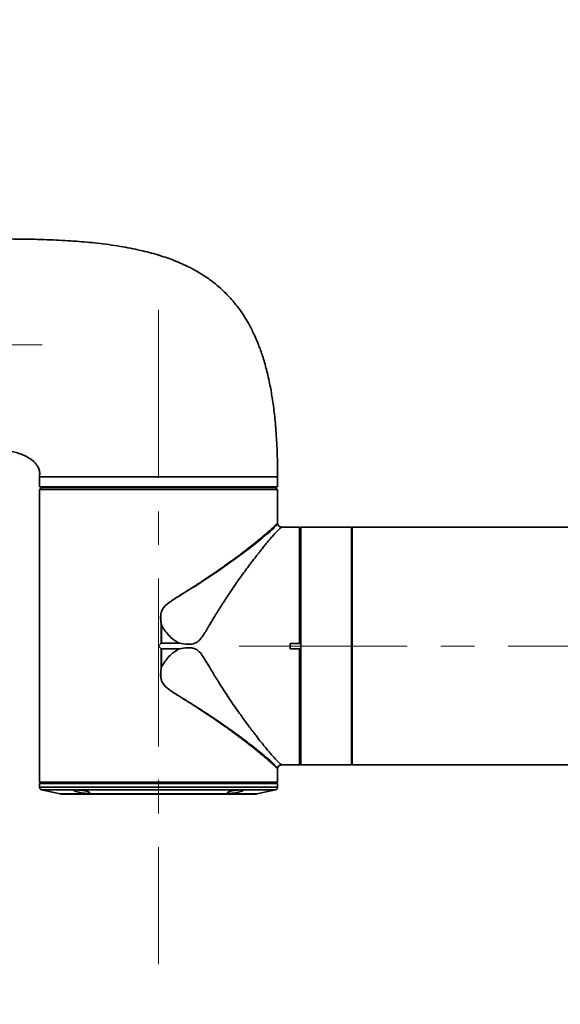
# Model space of a CAD drawing. Header units: millimetres. Extents: x -55 to 731, y 0 to 297.
# Tile 16 of 20: x 263 to 289, y 159 to 206. Entities that reach past the tile are written whole.
import ezdxf

# ---------------------------------------------------------------- set-up
doc = ezdxf.new("R2010")
doc.units = ezdxf.units.MM
doc.linetypes.add('CENTERX2', pattern=[20.32, 12.7, -2.54, 2.54, -2.54])
doc.layers.add('中心线层', color=6, linetype='CENTERX2', lineweight=25)
doc.layers.add('标注层', color=150, linetype='Continuous')
doc.styles.add('SLDTEXTSTYLE0', font='仿宋_GB2312')
doc.dimstyles.new('SLDDIMSTYLE1', dxfattribs={"dimtxt": 3.5, "dimasz": 4, "dimexe": 0, "dimexo": 0.0625, "dimgap": 0.875, "dimtad": 0, "dimtih": 1, "dimtoh": 1, "dimlfac": 8, "dimrnd": 1e-09, "dimzin": 12, "dimdsep": 46, "dimtxsty": 'SLDTEXTSTYLE0', "dimsah": 1, "dimcen": 0, "dimadec": 0, "dimazin": 3, "dimtfac": 1, "dimtdec": 3, "dimtofl": 0, "dimtmove": 0, "dimatfit": 3, "dimfxl": 0, "dimfrac": 2, "dimtolj": 1, "dimtzin": 12, "dimarcsym": 0})

# ---------------------------------------------------------------- blocks, each defined once
blk = doc.blocks.new('_D_3')
at = {"layer": '标注层'}
for p, q in [((359.978, 245.254), (374.01, 259.229)), ((374.01, 259.229), (387.027, 259.229))]:
    blk.add_line(p, q, dxfattribs=at)
blk.add_solid([(359.978, 245.254), (363.165, 247.723), (362.459, 248.431)], dxfattribs=at)
at = {"layer": '标注层', "char_height": 3.5, "attachment_point": 1, "style": 'SLDTEXTSTYLE0'}
for s, insert in [('%%c', (375.01, 263.74)), ('1244', (378.88, 263.74))]:
    blk.add_mtext(s, dxfattribs=dict(at, insert=insert))

msp = doc.modelspace()

# ---------------------------------------------------------------- linework, layer by layer
at = {"color": 7, "linetype": 'Continuous', "lineweight": 35}
for p, q in [((264.2624, 184.1412), (264.2661, 184.1662)), ((264.2624, 184.1412), (264.2624, 183.6662)), ((264.2661, 184.1662), (264.2646, 184.1662)), ((275.5109, 183.6662), (275.5109, 184.142)), ((264.2624, 183.6662), (275.5109, 183.6662)), ((264.286, 183.5648), (264.2624, 183.5412)), ((264.2624, 183.5412), (264.2624, 183.1412)), ((275.5095, 183.5412), (264.2624, 183.5412)), ((264.6359, 183.6662), (264.6359, 183.6409)), ((275.136, 183.6409), (275.136, 183.6662)), ((275.5095, 183.5412), (275.486, 183.5648)), ((275.5095, 183.1412), (275.5095, 183.5412)), ((264.261, 183.1412), (264.261, 169.7037)), ((264.261, 183.1412), (264.2624, 183.1412)), ((275.5109, 183.1412), (275.5095, 183.1412)), ((275.5109, 181.9443), (275.5109, 183.1412)), ((276.5485, 181.7662), (275.6997, 181.7662)), ((276.6109, 181.7037), (276.5485, 181.7662)), ((276.5485, 181.7662), (276.5485, 176.2669)), ((279.0109, 181.7662), (276.6109, 181.7662)), ((276.6109, 181.7662), (276.6109, 170.5162)), ((279.0109, 181.7662), (279.0109, 170.5162)), ((298.1359, 181.7662), (279.0359, 181.7662)), ((279.0359, 181.7662), (279.0359, 170.5162)), ((279.0359, 181.3912), (279.0109, 181.3912)), ((270.0145, 176.2698), (270.0145, 177.1491)), ((270.019, 177.1472), (270.0172, 176.2712)), ((269.8859, 176.1412), (270.0145, 176.2698)), ((270.0145, 176.0127), (269.8859, 176.1412)), ((270.0148, 176.2701), (270.0145, 176.2698)), ((270.0145, 176.0127), (270.0148, 176.0124)), ((270.0145, 175.1334), (270.0145, 176.0127)), ((270.8705, 176.2712), (270.0172, 176.2712)), ((270.0172, 176.0113), (270.8705, 176.0113)), ((270.0172, 176.0113), (270.0172, 175.1331)), ((276.111, 176.2669), (276.5485, 176.2669)), ((276.111, 176.0156), (276.111, 176.2669)), ((276.5485, 176.0156), (276.111, 176.0156)), ((276.572, 176.2669), (276.5485, 176.2669)), ((276.5485, 176.0156), (276.5485, 170.5177)), ((276.5485, 176.0156), (276.572, 176.0156)), ((276.572, 176.2669), (276.6109, 176.2607)), ((276.6109, 176.0218), (276.572, 176.0156)), ((270.0145, 175.1334), (270.0172, 175.1331)), ((279.0109, 170.8912), (279.0359, 170.8912)), ((275.0883, 170.7288), (274.9293, 170.8658)), ((275.6997, 170.5162), (276.111, 170.5162)), ((276.111, 170.5177), (276.5485, 170.5177)), ((276.111, 170.5162), (276.111, 170.5177)), ((276.572, 170.5412), (276.5485, 170.5177)), ((276.6109, 170.5162), (279.0109, 170.5162)), ((279.0359, 170.5162), (298.1359, 170.5162)), ((275.5109, 169.7037), (275.5109, 170.3382)), ((264.261, 169.7037), (264.3238, 169.6409)), ((264.261, 169.7037), (275.5109, 169.7037)), ((264.261, 169.6415), (264.261, 169.4662)), ((275.4481, 169.6409), (275.5109, 169.7037)), ((275.5109, 169.4662), (275.5109, 169.6415)), ((264.3585, 169.3443), (265.2414, 169.1457)), ((274.5305, 169.1457), (275.4134, 169.3443))]:
    msp.add_line(p, q, dxfattribs=at)
at = {"color": 8, "linetype": 'Continuous', "lineweight": 35}
for p, q in [((264.261, 169.4662), (275.5109, 169.4662)), ((264.3585, 169.3443), (275.4134, 169.3443)), ((265.2414, 169.1457), (266.6017, 169.1457)), ((266.6017, 169.1457), (274.5305, 169.1457))]:
    msp.add_line(p, q, dxfattribs=at)
at = {"color": 8, "linetype": 'Continuous', "lineweight": 35, "flags": 128}
msp.add_lwpolyline([(275.5117, 181.9275), (275.5064, 181.9191), (275.4775, 181.8817), (275.4288, 181.826), (275.3712, 181.7651), (275.3362, 181.7299), (275.2947, 181.6896), (275.2458, 181.6436), (275.1888, 181.5913), (275.1229, 181.5322), (275.0471, 181.4658), (274.9606, 181.3917), (274.7616, 181.2265), (274.4711, 180.9933), (274.368, 180.9123), (274.2551, 180.8243), (274.1316, 180.7293), (273.9971, 180.6269), (273.8509, 180.517), (273.6927, 180.3995), (273.5218, 180.2743), (273.1283, 179.9927), (272.6199, 179.6406), (272.4887, 179.5518), (272.3511, 179.4595), (272.2069, 179.3638), (272.0561, 179.2646), (271.8986, 179.1622), (271.7344, 179.0566), (271.5636, 178.948), (271.3385, 178.8069), (271.1722, 178.7038), (271.0659, 178.6385), (271.0356, 178.62), (271.0262, 178.6142), (271.0226, 178.612), (271.0214, 178.6112), (271.0209, 178.611), (271.0207, 178.6109), (271.0207, 178.6108), (271.0206, 178.6108), (271.0206, 178.6108), (271.0206, 178.6108), (271.0206, 178.6108), (271.0206, 178.6108), (271.0206, 178.6108), (270.8518, 178.5064), (270.7041, 178.4136), (270.578, 178.3323), (270.4735, 178.262), (270.3741, 178.1904), (270.2888, 178.123), (270.2178, 178.0595), (270.1069, 177.931), (270.0653, 177.8633), (270.0334, 177.7935), (270.0132, 177.7292), (269.9979, 177.6541), (269.9885, 177.5684), (269.986, 177.4725), (269.9924, 177.3553), (270.019, 177.1472)], dxfattribs=at)
at = {"color": 7, "linetype": 'Continuous', "lineweight": 35}
for centre, start, end in [((264.3859, 169.4662), 180, 257.31962), ((265.2688, 169.2676), 257.31962, 270), ((274.5031, 169.2676), 270, 282.68038), ((275.3859, 169.4662), 282.68038, 0)]:
    msp.add_arc(centre, 0.125, start, end, dxfattribs=at)
for points, knots in [([(275.5088, 184.1412), (275.5072, 184.4613), (275.504, 185.1173), (275.4577, 186.0702), (275.3819, 186.965), (275.2811, 187.7547), (275.1529, 188.4976), (274.9965, 189.1902), (274.8118, 189.8288), (274.6209, 190.3665), (274.4155, 190.8534), (274.202, 191.2825), (273.9865, 191.6536), (273.7891, 191.9543), (273.5957, 192.2191), (273.3918, 192.4704), (273.1757, 192.7101), (272.9341, 192.9515), (272.6435, 193.2105), (272.2749, 193.4967), (271.8085, 193.8036), (271.2291, 194.1171), (270.5662, 194.4025), (269.8211, 194.6545), (268.9942, 194.8706), (268.0356, 195.0559), (267.0245, 195.1917), (265.9699, 195.2874), (264.881, 195.3496), (263.6742, 195.3863), (262.8295, 195.3896), (262.3859, 195.3912)], [0, 0, 0, 0, 0.0468227, 0.0959779, 0.139551, 0.1781777, 0.2124249, 0.2498285, 0.2820009, 0.3096294, 0.3332649, 0.3592903, 0.3796982, 0.3960165, 0.4118942, 0.4276526, 0.4433447, 0.4590999, 0.4776057, 0.5002673, 0.5273203, 0.559191, 0.5965331, 0.6327815, 0.6741786, 0.7214863, 0.7755532, 0.8233728, 0.8763973, 0.9351101, 1, 1, 1, 1]), ([(262.3859, 185.3912), (262.5117, 185.3883), (262.7502, 185.3826), (263.0732, 185.3169), (263.3304, 185.2395), (263.5474, 185.1517), (263.7668, 185.038), (263.9625, 184.8961), (264.116, 184.7299), (264.2159, 184.5658), (264.2781, 184.371), (264.2656, 184.2339), (264.2595, 184.1664)], [0, 0, 0, 0, 0.1506389, 0.2857511, 0.3937884, 0.4726768, 0.5662974, 0.6898284, 0.7604272, 0.8362442, 0.9192942, 1, 1, 1, 1]), ([(264.2624, 184.1412), (264.2768, 184.1412), (264.3056, 184.1412), (264.4668, 184.1412), (264.7113, 184.1412), (265.0436, 184.1412), (265.456, 184.1412), (265.9422, 184.1412), (266.4939, 184.1412), (267.1021, 184.1412), (267.7565, 184.1412), (268.4463, 184.1412), (269.1601, 184.1412), (269.644, 184.1412), (269.8859, 184.1412)], [0, 0, 0, 0, 0.0833334, 0.1666668, 0.2500002, 0.3333335, 0.4166667, 0.5000001, 0.5833334, 0.6666668, 0.7500001, 0.8333336, 0.9166668, 1, 1, 1, 1]), ([(269.8859, 184.1412), (270.1314, 184.1412), (270.6223, 184.1412), (271.346, 184.1412), (272.0447, 184.1412), (272.7065, 184.1412), (273.32, 184.1412), (273.8748, 184.1412), (274.3613, 184.1412), (274.7712, 184.1412), (275.0979, 184.1412), (275.3337, 184.1412), (275.4831, 184.1412), (275.5017, 184.1412), (275.5109, 184.1412)], [0, 0, 0, 0, 0.0833334, 0.1666668, 0.2500001, 0.3333334, 0.4166666, 0.5, 0.5833333, 0.6666668, 0.75, 0.8333334, 0.9166667, 1, 1, 1, 1]), ([(264.3619, 183.6412), (264.3497, 183.629), (264.3256, 183.6045), (264.2991, 183.578), (264.286, 183.5648)], [0, 0, 0, 0, 0.5016263, 1, 1, 1, 1]), ([(275.41, 183.6412), (275.3968, 183.6412), (275.3704, 183.6412), (275.2142, 183.6412), (274.9757, 183.6412), (274.6502, 183.6412), (274.2456, 183.6412), (273.768, 183.6412), (273.2255, 183.6412), (272.6271, 183.6412), (271.983, 183.6412), (271.3038, 183.6412), (270.6008, 183.6412), (269.8859, 183.6412), (269.1711, 183.6412), (268.4681, 183.6412), (267.7889, 183.6412), (267.1448, 183.6412), (266.5464, 183.6412), (266.0039, 183.6412), (265.5263, 183.6412), (265.1217, 183.6412), (264.7962, 183.6412), (264.5577, 183.6412), (264.4015, 183.6412), (264.3751, 183.6412), (264.3619, 183.6412)], [0, 0, 0, 0, 0.0416667, 0.0833334, 0.125, 0.1666667, 0.2083333, 0.25, 0.2916667, 0.3333332, 0.375, 0.4166666, 0.4583333, 0.5, 0.5416667, 0.5833333, 0.6250001, 0.6666666, 0.7083333, 0.7500001, 0.7916667, 0.8333333, 0.875, 0.9166666, 0.9583333, 1, 1, 1, 1]), ([(275.486, 183.5648), (275.4727, 183.5781), (275.4462, 183.6046), (275.4221, 183.6291), (275.41, 183.6412)], [0, 0, 0, 0, 0.5011751, 1, 1, 1, 1]), ([(275.6997, 181.7662), (275.6975, 181.7647), (275.693, 181.7616), (275.6593, 181.7348), (275.6063, 181.6882), (275.5296, 181.6144), (275.4288, 181.5092), (275.3018, 181.369), (275.1692, 181.2164), (275.0376, 181.0608), (274.9123, 180.9094), (274.7754, 180.7404), (274.6432, 180.574), (274.5183, 180.4142), (274.4026, 180.2643), (274.2796, 180.1025), (274.1493, 179.9284), (273.9883, 179.7101), (273.7867, 179.4318), (273.5401, 179.0818), (273.3321, 178.7781), (273.1761, 178.5447), (273.0777, 178.3956), (272.979, 178.2442), (272.8798, 178.0906), (272.7804, 177.935), (272.6808, 177.7784), (272.5662, 177.5937), (272.4329, 177.3736), (272.2874, 177.1307), (272.1476, 176.8918), (272.0334, 176.7068), (271.9407, 176.5682), (271.8746, 176.4806), (271.7935, 176.3881), (271.7036, 176.3165), (271.6046, 176.2682), (271.4642, 176.2242), (271.2132, 176.2158), (270.996, 176.2509), (270.8705, 176.2712)], [0, 0, 0, 0, 0.028277, 0.0586063, 0.0910956, 0.1258328, 0.1660183, 0.207413, 0.2500988, 0.2797897, 0.3105325, 0.3423458, 0.3752459, 0.3984002, 0.4225004, 0.4475504, 0.4735535, 0.5005124, 0.542109, 0.5894607, 0.6396727, 0.6578102, 0.6759978, 0.694235, 0.712522, 0.7308588, 0.7492452, 0.7674121, 0.7947315, 0.8243486, 0.849427, 0.8744606, 0.8866863, 0.8971252, 0.9058235, 0.9218027, 0.9294895, 0.9371708, 0.9636722, 1, 1, 1, 1]), ([(275.0883, 181.5536), (275.1325, 181.5924), (275.2194, 181.6687), (275.3221, 181.762), (275.4184, 181.8517), (275.4947, 181.9259), (275.5055, 181.9382), (275.5109, 181.9443)], [0, 0, 0, 0, 0.1712943, 0.3366267, 0.4963328, 0.7494507, 1, 1, 1, 1]), ([(275.5132, 181.9199), (275.5125, 181.9241), (275.5112, 181.9327), (275.511, 181.9413), (275.5109, 181.9456)], [0, 0, 0, 0, 0.4999365, 1, 1, 1, 1]), ([(275.7014, 181.7662), (275.6779, 181.7685), (275.6319, 181.773), (275.5727, 181.8101), (275.5279, 181.8631), (275.5172, 181.9075), (275.5118, 181.93)], [0, 0, 0, 0, 0.2560816, 0.503121, 0.7489768, 1, 1, 1, 1]), ([(270.0145, 177.1491), (270.005, 177.2154), (269.9874, 177.3385), (269.981, 177.5119), (269.9927, 177.6608), (270.0265, 177.7898), (270.0748, 177.8887), (270.1294, 177.966), (270.184, 178.0289), (270.2735, 178.1153), (270.4201, 178.2288), (270.6136, 178.3595), (270.8466, 178.5068), (271.1044, 178.6673), (271.3804, 178.84), (271.6352, 179.0022), (271.8699, 179.154), (272.1035, 179.3081), (272.3359, 179.4638), (272.549, 179.6093), (272.7762, 179.7668), (273.0205, 179.9388), (273.2833, 180.1277), (273.5218, 180.3028), (273.7371, 180.4641), (273.9303, 180.6116), (274.196, 180.8176), (274.5095, 181.0663), (274.8399, 181.339), (275.0077, 181.484), (275.0883, 181.5536)], [0, 0, 0, 0, 0.0244299, 0.0454439, 0.0632814, 0.0788199, 0.0938804, 0.1032359, 0.1133398, 0.1242822, 0.1486815, 0.1810828, 0.2099306, 0.2502049, 0.2935103, 0.3314839, 0.3641261, 0.4000149, 0.4392898, 0.4734184, 0.5024011, 0.5506098, 0.5961658, 0.6390724, 0.6793337, 0.7169549, 0.751942, 0.8410341, 0.9236472, 1, 1, 1, 1]), ([(270.0145, 177.1491), (270.0148, 177.1491), (270.0155, 177.1491), (270.0171, 177.1486), (270.0182, 177.1478), (270.019, 177.1472)], [0, 0, 0, 0, 0.1931922, 0.4188306, 1, 1, 1, 1]), ([(270.8705, 176.2712), (270.7804, 176.3243), (270.6011, 176.43), (270.3694, 176.6393), (270.1685, 176.8764), (270.0688, 177.0569), (270.019, 177.1472)], [0, 0, 0, 0, 0.2523196, 0.5023435, 0.7511893, 1, 1, 1, 1]), ([(270.0172, 176.2712), (270.0168, 176.2711), (270.0159, 176.271), (270.0152, 176.2704), (270.0148, 176.2701)], [0, 0, 0, 0, 0.4741144, 1, 1, 1, 1]), ([(270.0148, 176.0124), (270.0152, 176.0121), (270.0159, 176.0115), (270.0168, 176.0114), (270.0172, 176.0113)], [0, 0, 0, 0, 0.5260163, 1, 1, 1, 1]), ([(270.019, 175.1353), (270.0693, 175.2262), (270.1697, 175.4077), (270.3719, 175.6451), (270.6032, 175.8536), (270.7814, 175.9588), (270.8705, 176.0113)], [0, 0, 0, 0, 0.2506509, 0.500661, 0.7503429, 1, 1, 1, 1]), ([(270.8705, 176.0113), (270.9963, 176.032), (271.1565, 176.0584), (271.3495, 176.0599), (271.4425, 176.0533), (271.5532, 176.0345), (271.6559, 175.9936), (271.7469, 175.9317), (271.8636, 175.8266), (271.9859, 175.6514), (272.1418, 175.3984), (272.2689, 175.1849), (272.3748, 175.0056), (272.447, 174.8852), (272.5192, 174.7662), (272.5976, 174.6384), (272.7196, 174.442), (272.9076, 174.1455), (273.1329, 173.8008), (273.3729, 173.4443), (273.594, 173.1236), (273.8138, 172.8132), (274.0081, 172.5453), (274.1822, 172.3096), (274.3417, 172.0978), (274.4898, 171.9048), (274.6514, 171.6978), (274.8223, 171.4833), (274.9973, 171.2696), (275.1441, 171.0954), (275.2662, 170.9543), (275.3676, 170.8405), (275.4566, 170.7443), (275.5639, 170.633), (275.6707, 170.5369), (275.6905, 170.5228), (275.6997, 170.5162)], [0, 0, 0, 0, 0.0363264, 0.046208, 0.055046, 0.0629127, 0.0782334, 0.0860875, 0.0942592, 0.1229828, 0.1465637, 0.1796468, 0.1944586, 0.2068771, 0.2204026, 0.2350352, 0.2507745, 0.2883799, 0.3392411, 0.3752236, 0.4212699, 0.4627312, 0.4996107, 0.5331589, 0.5652187, 0.5957956, 0.6248971, 0.668518, 0.7102235, 0.7500554, 0.7821996, 0.8136113, 0.8443238, 0.8743729, 0.9414993, 1, 1, 1, 1]), ([(274.9278, 170.8671), (274.8862, 170.9024), (274.8012, 170.9744), (274.6573, 171.0939), (274.4975, 171.2245), (274.3199, 171.3667), (274.1244, 171.5205), (273.9388, 171.6639), (273.7666, 171.7952), (273.6105, 171.9129), (273.4396, 172.0399), (273.2534, 172.1761), (273.0511, 172.3217), (272.8323, 172.4765), (272.6232, 172.622), (272.4121, 172.767), (272.1854, 172.9201), (271.9221, 173.0944), (271.6585, 173.2657), (271.4144, 173.4214), (271.1866, 173.5647), (270.9661, 173.701), (270.7631, 173.8273), (270.5621, 173.9567), (270.3749, 174.086), (270.1929, 174.2356), (270.0755, 174.381), (270.0158, 174.5266), (269.9838, 174.6753), (269.9799, 174.8808), (270.0021, 175.0432), (270.0145, 175.1334)], [0, 0, 0, 0, 0.0376494, 0.0768618, 0.1176598, 0.1600638, 0.204092, 0.2497607, 0.2789186, 0.3100173, 0.3430599, 0.3780482, 0.4149837, 0.4538687, 0.4947037, 0.5236105, 0.5613617, 0.6079558, 0.6522616, 0.6876261, 0.7229648, 0.7582772, 0.7890052, 0.8159843, 0.8508705, 0.8767902, 0.9066943, 0.9214796, 0.9369667, 0.9650087, 1, 1, 1, 1]), ([(275.1951, 170.6861), (275.1167, 170.7555), (274.9626, 170.8918), (274.6622, 171.1387), (274.2828, 171.4397), (273.8141, 171.7961), (273.2636, 172.1968), (272.7153, 172.5797), (272.1848, 172.9354), (271.6832, 173.2604), (271.2192, 173.5504), (270.7997, 173.8069), (270.4367, 174.0382), (270.181, 174.2391), (270.0533, 174.4272), (269.9928, 174.601), (269.9811, 174.7898), (269.9941, 174.9639), (270.0084, 175.0702), (270.0164, 175.1198), (270.0188, 175.1338), (270.019, 175.1353)], [0, 0, 0, 0, 0.0797323, 0.1567169, 0.2307749, 0.3354642, 0.4325227, 0.5216197, 0.6033915, 0.6773454, 0.7436223, 0.8024468, 0.8535686, 0.8970741, 0.9160814, 0.933187, 0.9615496, 0.9822095, 0.9949829, 0.9994706, 1, 1, 1, 1]), ([(270.0172, 175.1331), (270.0174, 175.1332), (270.0177, 175.1334), (270.0184, 175.1341), (270.0187, 175.1348), (270.019, 175.1353)], [0, 0, 0, 0, 0.1803457, 0.4026026, 1, 1, 1, 1]), ([(274.9293, 170.8658), (274.9291, 170.866), (274.9286, 170.8664), (274.9281, 170.8669), (274.9278, 170.8671)], [0, 0, 0, 0, 0.4996894, 1, 1, 1, 1]), ([(275.5109, 170.3382), (275.5086, 170.3409), (275.5039, 170.3464), (275.4655, 170.3853), (275.3947, 170.453), (275.2782, 170.5616), (275.1527, 170.6721), (275.0883, 170.7288)], [0, 0, 0, 0, 0.1642933, 0.3342297, 0.5035337, 0.7452475, 1, 1, 1, 1]), ([(275.1951, 170.6861), (275.1951, 170.6861), (275.1951, 170.6861), (275.195, 170.6862), (275.1949, 170.6862), (275.1944, 170.6864), (275.1925, 170.6872), (275.185, 170.6903), (275.1673, 170.6972), (275.1336, 170.7108), (275.1058, 170.7219), (275.0883, 170.7288)], [0, 0, 0, 0, 0.0001233, 0.0003541, 0.0011238, 0.0038982, 0.014409, 0.0552544, 0.2162435, 0.5086531, 1, 1, 1, 1]), ([(275.5118, 170.3527), (275.5172, 170.3751), (275.5279, 170.4195), (275.5728, 170.4724), (275.632, 170.5095), (275.678, 170.514), (275.7014, 170.5163)], [0, 0, 0, 0, 0.251, 0.4968617, 0.7439107, 1, 1, 1, 1]), ([(264.261, 169.6412), (264.2702, 169.6412), (264.2888, 169.6412), (264.4383, 169.6412), (264.6737, 169.6412), (265.0015, 169.6412), (265.4075, 169.6412), (265.7415, 169.6412), (265.9085, 169.6412)], [0, 0, 0, 0, 0.1666667, 0.3333331, 0.4999999, 0.6666665, 0.8333333, 1, 1, 1, 1]), ([(265.9085, 169.6412), (266.0886, 169.6412), (266.4488, 169.6412), (267.0662, 169.6412), (267.727, 169.6412), (268.426, 169.6412), (269.1496, 169.6412), (269.886, 169.6412), (270.6223, 169.6412), (271.346, 169.6412), (272.0447, 169.6412), (272.7065, 169.6412), (273.32, 169.6412), (273.8748, 169.6412), (274.3613, 169.6412), (274.7712, 169.6412), (275.0979, 169.6412), (275.3337, 169.6412), (275.4831, 169.6412), (275.5017, 169.6412), (275.5109, 169.6412)], [0, 0, 0, 0, 0.0555555, 0.1111109, 0.1666668, 0.2222223, 0.2777777, 0.3333332, 0.3888888, 0.4444445, 0.5, 0.5555556, 0.611111, 0.6666666, 0.7222222, 0.7777778, 0.8333333, 0.8888889, 0.9444444, 1, 1, 1, 1]), ([(265.2809, 169.1432), (265.2809, 169.1432), (265.2525, 169.1432), (265.3204, 169.1432), (265.4216, 169.1432), (265.62, 169.1432), (265.8869, 169.1432), (266.2196, 169.1432), (266.493, 169.1432), (266.6297, 169.1432)], [0, 0, 0, 0, 0.0000073, 0.166673, 0.3333384, 0.5000036, 0.6666691, 0.8333343, 1, 1, 1, 1]), ([(266.5272, 169.1694), (266.5088, 169.1697), (266.4716, 169.1704), (266.3832, 169.1777), (266.2595, 169.1946), (266.1135, 169.2238), (265.9905, 169.2569), (265.9076, 169.2891), (265.8822, 169.3117), (265.8917, 169.3252), (265.9197, 169.3353), (265.9664, 169.337), (265.9969, 169.3381)], [0, 0, 0, 0, 0.0621285, 0.1254127, 0.2502826, 0.3751471, 0.4999921, 0.6248179, 0.7496183, 0.8140347, 0.87834, 1, 1, 1, 1]), ([(265.9969, 169.3381), (266.0155, 169.3378), (266.0527, 169.3372), (266.1414, 169.3308), (266.265, 169.316), (266.4114, 169.289), (266.5344, 169.2569), (266.6168, 169.2238), (266.6469, 169.1945), (266.6226, 169.1777), (266.5769, 169.1704), (266.5438, 169.1697), (266.5272, 169.1694)], [0, 0, 0, 0, 0.0628246, 0.1257563, 0.2504345, 0.3751937, 0.5000664, 0.6250125, 0.749882, 0.8746423, 0.9374009, 1, 1, 1, 1]), ([(266.6297, 169.1432), (266.7771, 169.1432), (267.0721, 169.1432), (267.5775, 169.1432), (268.1185, 169.1432), (268.6907, 169.1432), (269.2831, 169.1432), (269.886, 169.1432), (270.4887, 169.1432), (271.0812, 169.1432), (271.6533, 169.1432), (272.1951, 169.1432), (272.6974, 169.1432), (273.1515, 169.1432), (273.5499, 169.1432), (273.8854, 169.1432), (274.1529, 169.1432), (274.3459, 169.1432), (274.4682, 169.1432), (274.4834, 169.1432), (274.491, 169.1432)], [0, 0, 0, 0, 0.0555559, 0.1111114, 0.1666671, 0.2222228, 0.2777786, 0.3333343, 0.3888899, 0.4444458, 0.5000014, 0.5555571, 0.6111129, 0.6666686, 0.7222244, 0.7777801, 0.8333358, 0.8888914, 0.9444471, 1, 1, 1, 1]), ([(273.775, 169.2568), (273.7368, 169.2458), (273.6604, 169.2239), (273.512, 169.1946), (273.3887, 169.1776), (273.3008, 169.1705), (273.2431, 169.1688), (273.1956, 169.1706), (273.1489, 169.1776), (273.1256, 169.1946), (273.1535, 169.2239), (273.2143, 169.2459), (273.2447, 169.2568)], [0, 0, 0, 0, 0.1249565, 0.2499087, 0.374719, 0.437477, 0.5000792, 0.562167, 0.6254128, 0.7501894, 0.8750824, 1, 1, 1, 1]), ([(273.2447, 169.2568), (273.2829, 169.2676), (273.3593, 169.2892), (273.508, 169.3161), (273.6314, 169.331), (273.7193, 169.3371), (273.7771, 169.3386), (273.8245, 169.3371), (273.8709, 169.3309), (273.8942, 169.316), (273.8662, 169.2892), (273.8054, 169.2676), (273.775, 169.2568)], [0, 0, 0, 0, 0.1250357, 0.249926, 0.3749131, 0.4376999, 0.5003941, 0.5630113, 0.6257417, 0.750425, 0.875164, 1, 1, 1, 1])]:
    msp.add_open_spline(points, degree=3, knots=knots, dxfattribs=at)
at = {"color": 8, "linetype": 'Continuous', "lineweight": 35}
msp.add_open_spline([(275.5107, 170.3565), (275.5107, 170.3565), (275.5106, 170.3565), (275.4975, 170.3752), (275.4744, 170.4056), (275.443, 170.4409), (275.4022, 170.4851), (275.3638, 170.5252), (275.3276, 170.5614), (275.2947, 170.5935), (275.2522, 170.6339), (275.2156, 170.6673), (275.1951, 170.6861)], degree=3, knots=[0, 0, 0, 0, 0.09415602, 0.22985442, 0.34105969, 0.48008171, 0.58407481, 0.70026726, 0.76250825, 0.8188755, 0.89816805, 1, 1, 1, 1], dxfattribs=at)
at = {"layer": '中心线层', "linetype": 'CENTERX2', "lineweight": 18, "ltscale": 0.625}
for p, q in [((269.8859, 192.033), (269.8859, 161.1021)), ((262.3847, 190.3912), (264.3859, 190.3912)), ((273.6997, 176.1412), (298.1359, 176.1412))]:
    msp.add_line(p, q, dxfattribs=at)
at = {"layer": '中心线层', "linetype": 'CENTERX2'}
msp.add_arc((304.8859, 190.3912), 77.75, 95, 85, dxfattribs=at)

# ---------------------------------------------------------------- dimensions: what is measured, and where the dimension line sits
at = {"layer": '标注层'}
dim = msp.add_diameter_dim_2p(p1=(249.7942, 135.5281), p2=(359.9777, 245.2544), dimstyle='SLDDIMSTYLE1', dxfattribs=at)
dim.commit()
dim.dimension.update_dxf_attribs({"geometry": '_D_3', "text_midpoint": (381.0188, 261.5523), "dimtype": 163})

doc.saveas('drawing.dxf')
